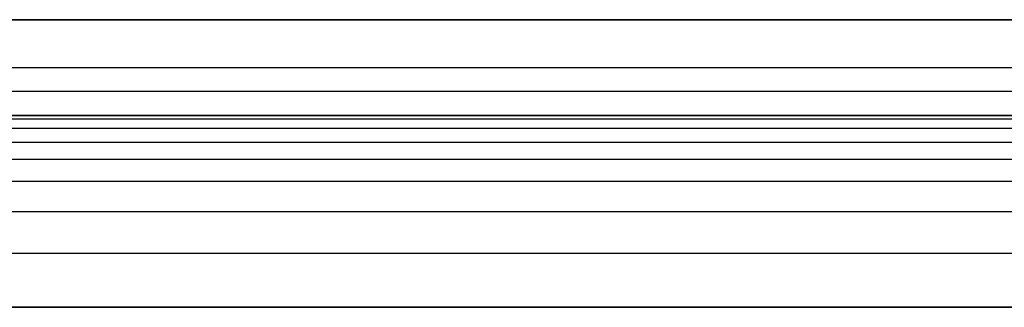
# Model space of a CAD drawing. Header units: millimetres. Extents: x -406 to 394, y -146 to 132.
# Tile 45 of 51: x 344 to 364, y 123 to 129. Entities that reach past the tile are written whole.
import ezdxf

# ---------------------------------------------------------------- set-up
doc = ezdxf.new("R2010")
doc.units = ezdxf.units.MM
doc.layers.add('Layer 01', color=18, linetype='Continuous', true_color=0x000000)

msp = doc.modelspace()

# ---------------------------------------------------------------- linework, layer by layer
at = {"layer": 'Layer 01'}
for p, q in [((-6.164, 129.289, 5), (371.195, 129.289, 5)), ((-6.164, 128.289), (392.836, 128.289)), ((-6.164, 127.289, 5), (371.195, 127.289, 5))]:
    msp.add_line(p, q, dxfattribs=at)
for points, degree in [([(-6.164, 129.289, 10), (193.836, 129.289, 10), (393.836, 129.289, 10)], 2), ([(392.836, 129.289), (193.336, 129.289), (-6.164, 129.289)], 2), ([(393.836, 127.789, 14.5), (193.836, 127.789, 14.5), (-6.164, 127.789, 14.5)], 2), ([(393.836, 127.289, 10), (260.502, 127.289, 10), (127.169, 127.289, 10), (-6.164, 127.289, 10)], 3), ([(-6.164, 127.289), (193.336, 127.289), (392.836, 127.289)], 2), ([(393.836, 127.215, 11.123), (193.836, 127.215, 11.123), (-6.164, 127.215, 11.123)], 2), ([(393.836, 127.016, 11.993), (193.836, 127.016, 11.993), (-6.164, 127.016, 11.993)], 2), ([(393.836, 126.73, 12.627), (193.836, 126.73, 12.627), (-6.164, 126.73, 12.627)], 2), ([(393.836, 126.375, 13.086), (193.836, 126.375, 13.086), (-6.164, 126.375, 13.086)], 2), ([(393.836, 125.916, 13.441), (193.836, 125.916, 13.441), (-6.164, 125.916, 13.441)], 2), ([(393.836, 125.281, 13.728), (193.836, 125.281, 13.728), (-6.164, 125.281, 13.728)], 2), ([(393.836, 124.412, 13.926), (193.836, 124.412, 13.926), (-6.164, 124.412, 13.926)], 2), ([(393.836, 123.289, 14), (260.502, 123.289, 14), (127.169, 123.289, 14), (-6.164, 123.289, 14)], 3), ([(-6.164, 123.289, 16), (193.836, 123.289, 16), (393.836, 123.289, 16)], 2)]:
    msp.add_open_spline(points, degree=degree, dxfattribs=at)

doc.saveas('drawing.dxf')
